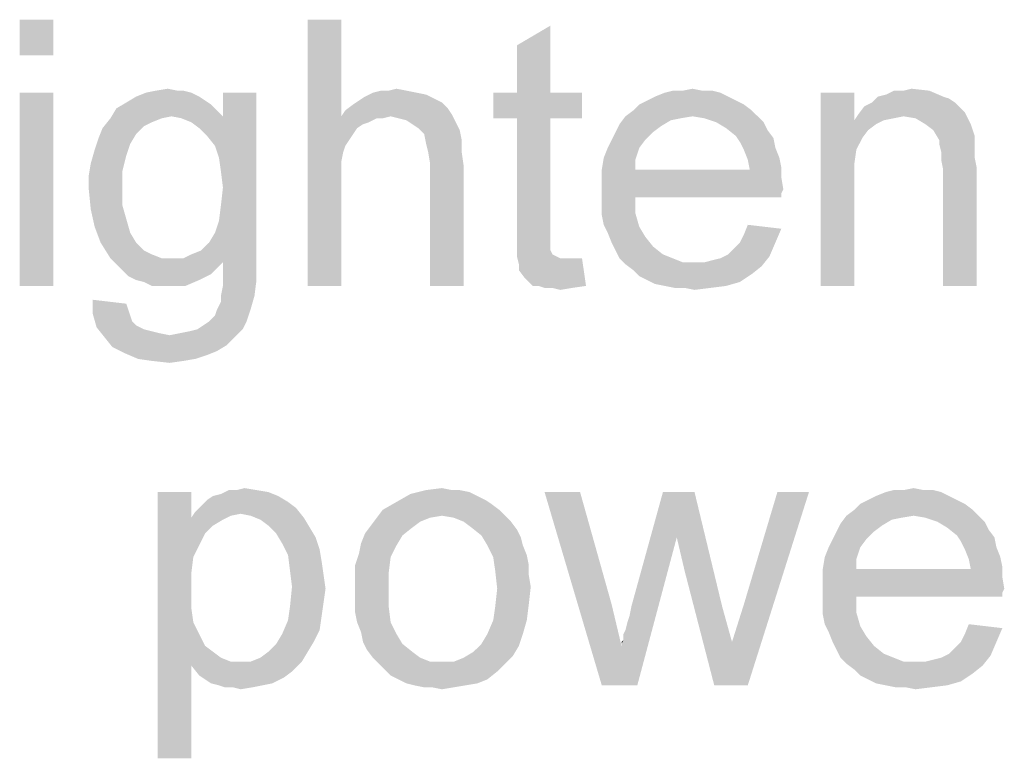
# Model space of a CAD drawing. Header units: millimetres. Extents: x 0 to 594, y 1 to 420.
# Tile 7 of 214: x 151 to 162, y 120 to 128. Entities that reach past the tile are written whole.
import ezdxf

# ---------------------------------------------------------------- set-up
doc = ezdxf.new("R2010")
doc.units = ezdxf.units.MM
doc.header["$LTSCALE"] = 32.67
doc.layers.add('61765N-2-A-2_DXF_TEXT', color=7, linetype='CONTINUOUS')

msp = doc.modelspace()

# ---------------------------------------------------------------- linework, layer by layer
at = {"layer": '61765N-2-A-2_DXF_TEXT', "color": 2, "linetype": 'Continuous'}
for points in [[(151.2765, 128.0187), (150.8987, 127.6187), (150.8987, 128.0187)], [(150.8987, 127.6187), (151.2765, 128.0187), (151.2765, 127.6187)], [(154.5209, 128.0187), (154.5209, 126.9298), (154.1431, 125.0187)], [(154.5209, 128.0187), (154.1431, 125.0187), (154.1431, 128.0187)], [(156.4987, 127.1965), (156.4987, 127.7298), (156.8765, 127.952)], [(156.4987, 127.1965), (156.8765, 127.952), (156.8765, 127.1965)], [(151.2765, 127.1965), (150.8987, 125.0187), (150.8987, 127.1965)], [(150.8987, 125.0187), (151.2765, 127.1965), (151.2765, 125.0187)], [(152.832, 127.1965), (152.2098, 127.152), (152.3209, 127.1965)], [(152.2098, 127.152), (152.832, 127.1965), (152.9209, 127.152)], [(152.6765, 127.2187), (152.7431, 127.2187), (152.3209, 127.1965)], [(152.6765, 127.2187), (152.3209, 127.1965), (152.432, 127.2187)], [(152.3209, 127.1965), (152.7431, 127.2187), (152.832, 127.1965)], [(152.432, 127.2187), (152.5654, 127.2409), (152.6765, 127.2187)], [(153.0098, 126.7076), (153.1876, 126.9298), (153.5654, 127.1965)], [(153.0987, 126.5965), (153.0098, 126.7076), (153.5654, 127.1965)], [(153.1431, 126.4631), (153.0987, 126.5965), (153.5654, 127.1965)], [(153.1654, 126.3076), (153.1431, 126.4631), (153.5654, 127.1965)], [(153.1431, 125.752), (153.1654, 125.9298), (153.5654, 127.1965)], [(153.1431, 125.752), (153.5654, 127.1965), (153.5654, 125.3076)], [(153.1876, 126.1298), (153.1654, 126.3076), (153.5654, 127.1965)], [(153.1654, 125.9298), (153.1876, 126.1298), (153.5654, 127.1965)], [(153.5654, 127.1965), (153.1876, 126.9298), (153.1876, 127.1965)], [(155.3654, 127.1965), (155.4765, 127.1742), (154.7876, 127.152)], [(155.3654, 127.1965), (154.7876, 127.152), (154.8765, 127.1965)], [(155.0543, 127.2187), (155.2543, 127.2187), (154.8765, 127.1965)], [(155.0543, 127.2187), (154.8765, 127.1965), (154.9654, 127.2187)], [(154.8765, 127.1965), (155.2543, 127.2187), (155.3654, 127.1965)], [(155.0543, 127.2187), (155.1431, 127.2409), (155.2543, 127.2187)], [(156.8765, 127.1965), (157.232, 127.1965), (156.232, 126.9076)], [(156.4987, 127.1965), (156.8765, 127.1965), (156.232, 126.9076)], [(156.4987, 127.1965), (156.232, 126.9076), (156.232, 127.1965)], [(156.4987, 126.9076), (156.232, 126.9076), (157.232, 127.1965)], [(156.8765, 126.9076), (156.4987, 126.9076), (157.232, 127.1965)], [(156.8765, 126.9076), (157.232, 127.1965), (157.232, 126.9076)], [(158.7876, 127.1965), (158.0543, 127.152), (158.1654, 127.1965)], [(158.0543, 127.152), (158.7876, 127.1965), (158.8765, 127.152)], [(158.5876, 127.2187), (158.6987, 127.2187), (158.1654, 127.1965)], [(158.3654, 127.2187), (158.5876, 127.2187), (158.1654, 127.1965)], [(158.3654, 127.2187), (158.1654, 127.1965), (158.2543, 127.2187)], [(158.1654, 127.1965), (158.6987, 127.2187), (158.7876, 127.1965)], [(158.3654, 127.2187), (158.4765, 127.2409), (158.5876, 127.2187)], [(160.2987, 127.1965), (160.2987, 126.8853), (159.9209, 125.0187)], [(160.2987, 127.1965), (159.9209, 125.0187), (159.9209, 127.1965)], [(160.5654, 127.152), (160.6543, 127.1742), (161.1431, 127.2187)], [(160.5654, 127.152), (161.1431, 127.2187), (161.2987, 127.152)], [(160.8543, 127.2187), (161.1431, 127.2187), (160.6543, 127.1742)], [(160.8543, 127.2187), (160.6543, 127.1742), (160.7431, 127.2187)], [(160.8543, 127.2187), (160.9431, 127.2409), (161.1431, 127.2187)], [(153.0543, 127.0631), (151.9876, 127.0187), (152.0987, 127.0853)], [(152.9209, 127.152), (152.9876, 127.1076), (152.0987, 127.0853)], [(152.9209, 127.152), (152.0987, 127.0853), (152.2098, 127.152)], [(152.0987, 127.0853), (152.9876, 127.1076), (153.0543, 127.0631)], [(155.6543, 127.0853), (154.6543, 127.0631), (154.7209, 127.1076)], [(154.6543, 127.0631), (155.6543, 127.0853), (155.7209, 127.0187)], [(155.5654, 127.1298), (154.7209, 127.1076), (154.7876, 127.152)], [(154.7209, 127.1076), (155.5654, 127.1298), (155.6543, 127.0853)], [(154.7876, 127.152), (155.4765, 127.1742), (155.5654, 127.1298)], [(158.9654, 127.1076), (157.8765, 127.0631), (157.9654, 127.1076)], [(157.8765, 127.0631), (158.9654, 127.1076), (159.0543, 127.0631)], [(158.8765, 127.152), (157.9654, 127.1076), (158.0543, 127.152)], [(157.9654, 127.1076), (158.8765, 127.152), (158.9654, 127.1076)], [(161.432, 127.0853), (160.4098, 127.0409), (160.4987, 127.0853)], [(160.4098, 127.0409), (161.432, 127.0853), (161.4987, 127.0187)], [(161.2987, 127.152), (161.3654, 127.1298), (160.4987, 127.0853)], [(161.2987, 127.152), (160.4987, 127.0853), (160.5654, 127.152)], [(160.4987, 127.0853), (161.3654, 127.1298), (161.432, 127.0853)], [(153.1209, 126.9965), (151.9209, 126.9076), (151.9876, 127.0187)], [(153.1209, 126.9965), (152.6098, 126.9298), (151.9209, 126.9076)], [(151.9876, 127.0187), (153.0543, 127.0631), (153.1209, 126.9965)], [(152.6098, 126.9298), (153.1209, 126.9965), (153.1876, 126.9298)], [(155.7654, 126.952), (154.5209, 126.9298), (154.5654, 126.9965)], [(155.7209, 127.0187), (154.5654, 126.9965), (154.6543, 127.0631)], [(154.5654, 126.9965), (155.7209, 127.0187), (155.7654, 126.952)], [(159.1431, 126.9965), (157.7209, 126.9298), (157.8098, 126.9965)], [(158.4765, 126.9298), (157.7209, 126.9298), (159.1431, 126.9965)], [(159.0543, 127.0631), (157.8098, 126.9965), (157.8765, 127.0631)], [(157.8098, 126.9965), (159.0543, 127.0631), (159.1431, 126.9965)], [(158.4765, 126.9298), (159.1431, 126.9965), (159.2098, 126.9298)], [(161.4987, 127.0187), (160.3431, 126.952), (160.4098, 127.0409)], [(161.4987, 127.0187), (161.5431, 126.9742), (160.3431, 126.952)], [(160.8543, 126.9298), (160.3431, 126.952), (161.5431, 126.9742)], [(160.9876, 126.9076), (160.8543, 126.9298), (161.5431, 126.9742)], [(161.0987, 126.8409), (160.9876, 126.9076), (161.5431, 126.9742)], [(161.0987, 126.8409), (161.5431, 126.9742), (161.6098, 126.8409)], [(152.4987, 126.9076), (152.3876, 126.8631), (151.832, 126.7965)], [(152.4987, 126.9076), (151.832, 126.7965), (151.9209, 126.9076)], [(152.3876, 126.8631), (152.2987, 126.8187), (151.832, 126.7965)], [(151.9209, 126.9076), (152.6098, 126.9298), (152.4987, 126.9076)], [(153.1876, 126.9298), (152.7209, 126.9076), (152.6098, 126.9298)], [(152.832, 126.8631), (152.7209, 126.9076), (153.1876, 126.9298)], [(152.9209, 126.7965), (152.832, 126.8631), (153.1876, 126.9298)], [(153.0098, 126.7076), (152.9209, 126.7965), (153.1876, 126.9298)], [(154.5209, 126.9298), (154.5431, 126.5298), (154.1431, 125.0187)], [(155.0765, 126.9298), (154.5209, 126.9298), (155.7654, 126.952)], [(154.5209, 126.9298), (155.0765, 126.9298), (154.9209, 126.9076)], [(154.5209, 126.9298), (154.9209, 126.9076), (154.7654, 126.8409)], [(154.5209, 126.9298), (154.7654, 126.8409), (154.6987, 126.7965)], [(154.5209, 126.9298), (154.6987, 126.7965), (154.5654, 126.5965)], [(154.5209, 126.9298), (154.5654, 126.5965), (154.5431, 126.5298)], [(154.9209, 126.9076), (154.832, 126.8631), (154.7654, 126.8409)], [(154.9209, 126.9076), (155.0765, 126.9298), (154.9876, 126.9076)], [(155.1654, 126.9076), (155.0765, 126.9298), (155.7654, 126.952)], [(155.2543, 126.8853), (155.1654, 126.9076), (155.7654, 126.952)], [(155.2543, 126.8853), (155.7654, 126.952), (155.8098, 126.8631)], [(155.8098, 126.8631), (155.3209, 126.8409), (155.2543, 126.8853)], [(155.3876, 126.7965), (155.3209, 126.8409), (155.8098, 126.8631)], [(155.3876, 126.7965), (155.8098, 126.8631), (155.8543, 126.7742)], [(156.8765, 126.9076), (156.4987, 125.6409), (156.4987, 126.9076)], [(156.4987, 125.6409), (156.8765, 126.9076), (156.8765, 125.6187)], [(158.4765, 126.9298), (158.3431, 126.9076), (157.6543, 126.8409)], [(158.4765, 126.9298), (157.6543, 126.8409), (157.7209, 126.9298)], [(158.3431, 126.9076), (158.232, 126.8853), (157.6543, 126.8409)], [(157.6543, 126.8409), (158.232, 126.8853), (158.1209, 126.8187)], [(159.2098, 126.9298), (158.6098, 126.9076), (158.4765, 126.9298)], [(158.7431, 126.8631), (158.6098, 126.9076), (159.2098, 126.9298)], [(158.7431, 126.8631), (159.2098, 126.9298), (159.2765, 126.8631)], [(159.2765, 126.8631), (158.8543, 126.7965), (158.7431, 126.8631)], [(158.8543, 126.7965), (159.2765, 126.8631), (159.3209, 126.7742)], [(160.2987, 126.8853), (160.3209, 126.552), (159.9209, 125.0187)], [(160.8543, 126.9298), (160.2987, 126.8853), (160.3431, 126.952)], [(160.8543, 126.9298), (160.7431, 126.9076), (160.2987, 126.8853)], [(160.2987, 126.8853), (160.7431, 126.9076), (160.632, 126.8853)], [(160.2987, 126.8853), (160.632, 126.8853), (160.5431, 126.8409)], [(160.2987, 126.8853), (160.5431, 126.8409), (160.4543, 126.7742)], [(160.2987, 126.8853), (160.4543, 126.7742), (160.3876, 126.6853)], [(160.2987, 126.8853), (160.3876, 126.6853), (160.3209, 126.552)], [(152.2098, 126.7298), (151.7876, 126.6853), (151.832, 126.7965)], [(151.832, 126.7965), (152.2987, 126.8187), (152.2098, 126.7298)], [(154.6987, 126.7965), (154.6098, 126.6631), (154.5654, 126.5965)], [(154.6987, 126.7965), (154.6543, 126.7298), (154.6098, 126.6631)], [(155.8543, 126.7742), (155.4543, 126.7298), (155.3876, 126.7965)], [(155.4543, 126.7298), (155.8543, 126.7742), (155.8765, 126.6631)], [(158.032, 126.752), (157.5654, 126.6631), (157.6098, 126.752)], [(157.5654, 126.6631), (158.032, 126.752), (157.9431, 126.6631)], [(158.1209, 126.8187), (157.6098, 126.752), (157.6543, 126.8409)], [(157.6098, 126.752), (158.1209, 126.8187), (158.032, 126.752)], [(159.3209, 126.7742), (158.9654, 126.7076), (158.8543, 126.7965)], [(158.9654, 126.7076), (159.3209, 126.7742), (159.3876, 126.6853)], [(161.6098, 126.8409), (161.1876, 126.7742), (161.0987, 126.8409)], [(161.1876, 126.7742), (161.6098, 126.8409), (161.6543, 126.7076)], [(161.6543, 126.7076), (161.2543, 126.6631), (161.1876, 126.7742)], [(152.1431, 126.6187), (151.7431, 126.552), (151.7876, 126.6853)], [(151.7876, 126.6853), (152.2098, 126.7298), (152.1431, 126.6187)], [(155.8765, 126.6631), (155.4765, 126.6187), (155.4543, 126.7298)], [(155.4987, 126.5298), (155.4765, 126.6187), (155.8765, 126.6631)], [(155.4987, 126.5298), (155.8765, 126.6631), (155.8765, 126.5298)], [(157.9431, 126.6631), (157.5209, 126.5742), (157.5654, 126.6631)], [(157.5209, 126.5742), (157.9431, 126.6631), (157.8765, 126.5742)], [(159.3876, 126.6853), (159.0098, 126.6409), (158.9654, 126.7076)], [(159.0098, 126.6409), (159.3876, 126.6853), (159.4098, 126.5742)], [(159.4098, 126.5742), (159.0543, 126.552), (159.0098, 126.6409)], [(161.2543, 126.6631), (161.6543, 126.7076), (161.6543, 126.6409)], [(161.6543, 126.6409), (161.2543, 126.6187), (161.2543, 126.6631)], [(161.2543, 126.6187), (161.6543, 126.6409), (161.6543, 126.552)], [(152.0987, 126.4853), (151.6987, 126.3965), (151.7431, 126.552)], [(151.7431, 126.552), (152.1431, 126.6187), (152.0987, 126.4853)], [(154.5431, 126.5298), (154.5209, 126.4187), (154.1431, 125.0187)], [(155.8765, 126.5298), (155.5209, 126.3965), (155.4987, 126.5298)], [(155.5209, 126.3965), (155.8765, 126.5298), (155.8987, 126.3742)], [(157.8765, 126.5742), (157.4765, 126.4631), (157.5209, 126.5742)], [(157.4765, 126.4631), (157.8765, 126.5742), (157.832, 126.4409)], [(159.0543, 126.552), (159.4098, 126.5742), (159.4543, 126.4631)], [(159.4543, 126.4631), (159.0987, 126.4409), (159.0543, 126.552)], [(160.3209, 126.552), (160.2987, 126.3965), (159.9209, 125.0187)], [(161.6543, 126.552), (161.2765, 126.5298), (161.2543, 126.6187)], [(161.2765, 126.5298), (161.6543, 126.552), (161.6543, 126.4631)], [(161.6543, 126.4631), (161.2765, 126.4409), (161.2765, 126.5298)], [(151.6987, 126.3965), (152.0987, 126.4853), (152.0543, 126.3076)], [(154.5209, 126.4187), (154.5209, 126.3298), (154.1431, 125.0187)], [(157.832, 126.4409), (157.4543, 126.3298), (157.4765, 126.4631)], [(157.4543, 126.3298), (157.832, 126.4409), (157.832, 126.3298)], [(159.0987, 126.4409), (159.4543, 126.4631), (159.4765, 126.352)], [(159.4765, 126.352), (159.1209, 126.3298), (159.0987, 126.4409)], [(161.2765, 126.4409), (161.6543, 126.4631), (161.6765, 126.352)], [(161.6765, 126.352), (161.2987, 126.3298), (161.2765, 126.4409)], [(152.0543, 126.3076), (151.6765, 126.2631), (151.6987, 126.3965)], [(151.6765, 126.2631), (152.0543, 126.3076), (152.0543, 126.1298)], [(154.5209, 126.3298), (154.5209, 126.1965), (154.1431, 125.0187)], [(155.8987, 126.3742), (155.5209, 125.0187), (155.5209, 126.3965)], [(155.5209, 125.0187), (155.8987, 126.3742), (155.8987, 125.0187)], [(159.1209, 126.3298), (159.4765, 126.2409), (157.4543, 126.2187)], [(157.832, 126.3298), (159.1209, 126.3298), (157.4543, 126.2187)], [(157.832, 126.3298), (157.4543, 126.2187), (157.4543, 126.3298)], [(159.1209, 126.3298), (159.4765, 126.352), (159.4765, 126.2409)], [(160.2987, 126.3965), (160.2987, 126.1965), (159.9209, 125.0187)], [(161.2987, 125.0187), (161.2987, 126.3298), (161.6765, 126.352)], [(161.2987, 125.0187), (161.6765, 126.352), (161.6765, 125.0187)], [(152.0543, 126.1298), (151.6765, 126.1076), (151.6765, 126.2631)], [(154.1431, 125.0187), (154.5209, 126.1965), (154.5209, 125.0187)], [(157.4543, 126.2187), (159.4765, 126.2409), (159.4987, 126.1076)], [(159.4987, 126.1076), (157.4543, 126.0853), (157.4543, 126.2187)], [(159.9209, 125.0187), (160.2987, 126.1965), (160.2987, 125.0187)], [(151.6765, 126.1076), (152.0543, 126.1298), (152.0543, 125.9298)], [(152.0543, 125.9298), (151.6987, 125.8853), (151.6765, 126.1076)], [(157.4543, 126.0853), (159.4987, 126.1076), (159.4765, 126.0631)], [(157.4543, 126.0853), (159.4765, 126.0631), (157.832, 126.0187)], [(157.832, 126.0187), (157.4543, 125.952), (157.4543, 126.0853)], [(157.4543, 125.952), (157.832, 126.0187), (157.832, 125.8409)], [(157.832, 126.0187), (159.4765, 126.0631), (159.4765, 126.0187)], [(151.6987, 125.8853), (152.0543, 125.9298), (152.0987, 125.7742)], [(152.0987, 125.7742), (151.7431, 125.6853), (151.6987, 125.8853)], [(157.832, 125.8409), (157.4543, 125.8187), (157.4543, 125.952)], [(151.7431, 125.6853), (152.0987, 125.7742), (152.1431, 125.6187)], [(153.5654, 125.3076), (153.0987, 125.6187), (153.1431, 125.752)], [(157.4765, 125.7076), (157.4543, 125.8187), (157.832, 125.8409)], [(157.4765, 125.7076), (157.832, 125.8409), (157.8765, 125.6853)], [(152.1431, 125.6187), (151.8098, 125.5076), (151.7431, 125.6853)], [(156.8765, 125.6187), (156.4987, 125.4853), (156.4987, 125.6409)], [(157.8765, 125.6853), (157.5209, 125.6187), (157.4765, 125.7076)], [(157.5209, 125.6187), (157.8765, 125.6853), (157.9431, 125.5742)], [(159.0098, 125.5076), (159.0543, 125.5965), (159.4765, 125.6631)], [(159.0098, 125.5076), (159.4765, 125.6631), (159.4098, 125.5076)], [(159.4765, 125.6631), (159.0543, 125.5965), (159.0987, 125.7076)], [(151.8098, 125.5076), (152.1431, 125.6187), (152.2098, 125.5076)], [(153.5654, 125.3076), (153.032, 125.5076), (153.0987, 125.6187)], [(156.8765, 125.6187), (156.8765, 125.552), (156.4987, 125.4853)], [(156.4987, 125.4853), (156.8765, 125.552), (156.8765, 125.4853)], [(157.9431, 125.5742), (157.5654, 125.5076), (157.5209, 125.6187)], [(157.5654, 125.5076), (157.9431, 125.5742), (158.032, 125.4631)], [(152.2098, 125.5076), (151.9209, 125.3298), (151.8098, 125.5076)], [(152.2098, 125.5076), (152.2987, 125.4187), (151.9209, 125.3298)], [(152.2987, 125.4187), (152.3876, 125.3742), (151.9209, 125.3298)], [(152.7431, 125.3298), (152.832, 125.3742), (152.9431, 125.4187)], [(153.5654, 125.3076), (152.7431, 125.3298), (152.9431, 125.4187)], [(153.5654, 125.3076), (152.9431, 125.4187), (153.032, 125.5076)], [(156.8765, 125.4853), (156.8765, 125.4409), (156.4987, 125.352)], [(156.8765, 125.4853), (156.4987, 125.352), (156.4987, 125.4853)], [(156.8765, 125.4409), (156.8765, 125.4187), (156.4987, 125.352)], [(156.8765, 125.4187), (156.8987, 125.3742), (156.4987, 125.352)], [(158.032, 125.4631), (157.6098, 125.4187), (157.5654, 125.5076)], [(157.6098, 125.4187), (158.032, 125.4631), (158.1431, 125.3742)], [(158.1431, 125.3742), (157.6543, 125.3298), (157.6098, 125.4187)], [(158.8765, 125.3742), (158.9431, 125.4409), (159.4098, 125.5076)], [(158.8765, 125.3742), (159.4098, 125.5076), (159.3431, 125.352)], [(159.4098, 125.5076), (158.9431, 125.4409), (159.0098, 125.5076)], [(151.9209, 125.3298), (152.3876, 125.3742), (152.4987, 125.3298)], [(152.4987, 125.3298), (151.9876, 125.2631), (151.9209, 125.3298)], [(152.7431, 125.3298), (153.5654, 125.3076), (151.9876, 125.2631)], [(152.6098, 125.3298), (152.7431, 125.3298), (151.9876, 125.2631)], [(152.4987, 125.3298), (152.6098, 125.3298), (151.9876, 125.2631)], [(153.5654, 125.3076), (153.1876, 125.2853), (151.9876, 125.2631)], [(153.1876, 125.1076), (153.1876, 125.2853), (153.5654, 125.3076)], [(153.1876, 125.1076), (153.5654, 125.3076), (153.5654, 125.0853)], [(156.4987, 125.352), (156.8987, 125.3742), (156.9431, 125.352)], [(156.9431, 125.352), (156.5209, 125.2631), (156.4987, 125.352)], [(156.9431, 125.352), (156.9876, 125.3298), (156.5209, 125.2631)], [(157.1431, 125.3298), (157.232, 125.3298), (156.5209, 125.2631)], [(157.0765, 125.3298), (157.1431, 125.3298), (156.5209, 125.2631)], [(156.9876, 125.3298), (157.0765, 125.3298), (156.5209, 125.2631)], [(156.5209, 125.1965), (156.5209, 125.2631), (157.232, 125.3298)], [(156.5876, 125.1076), (156.5209, 125.1965), (157.232, 125.3298)], [(156.6765, 125.0187), (156.5876, 125.1076), (157.232, 125.3298)], [(156.7431, 125.0187), (156.6765, 125.0187), (157.232, 125.3298)], [(156.7431, 125.0187), (157.232, 125.3298), (157.2765, 125.0187)], [(157.6543, 125.3298), (158.1431, 125.3742), (158.2543, 125.3298)], [(158.2543, 125.3298), (157.7209, 125.2631), (157.6543, 125.3298)], [(158.2543, 125.3298), (158.3654, 125.2853), (157.7209, 125.2631)], [(158.6098, 125.2853), (158.6987, 125.3076), (159.3431, 125.352)], [(158.6098, 125.2853), (159.3431, 125.352), (159.2543, 125.2409)], [(158.6987, 125.3076), (158.7876, 125.3298), (159.3431, 125.352)], [(159.3431, 125.352), (158.7876, 125.3298), (158.8765, 125.3742)], [(152.0543, 125.1965), (151.9876, 125.2631), (153.1876, 125.2853)], [(152.0543, 125.1965), (153.1876, 125.2853), (153.0543, 125.152)], [(153.0543, 125.152), (152.1209, 125.1298), (152.0543, 125.1965)], [(158.4987, 125.2853), (158.6098, 125.2853), (157.7209, 125.2631)], [(158.3654, 125.2853), (158.4987, 125.2853), (157.7209, 125.2631)], [(159.2543, 125.2409), (157.7209, 125.2631), (158.6098, 125.2853)], [(159.2543, 125.2409), (157.8098, 125.1965), (157.7209, 125.2631)], [(157.8098, 125.1965), (159.2543, 125.2409), (159.1431, 125.152)], [(159.1431, 125.152), (157.8765, 125.1298), (157.8098, 125.1965)], [(152.2098, 125.0853), (152.1209, 125.1298), (153.0543, 125.152)], [(152.2098, 125.0853), (153.0543, 125.152), (152.9209, 125.0853)], [(152.9209, 125.0853), (152.2987, 125.0631), (152.2098, 125.0853)], [(152.3876, 125.0187), (152.2987, 125.0631), (152.9209, 125.0853)], [(152.4987, 125.0187), (152.3876, 125.0187), (152.9209, 125.0853)], [(152.5876, 125.0187), (152.4987, 125.0187), (152.9209, 125.0853)], [(152.5876, 125.0187), (152.9209, 125.0853), (152.7654, 125.0187)], [(153.1654, 124.9076), (153.1876, 125.0187), (153.5654, 125.0853)], [(153.1654, 124.9076), (153.5654, 125.0853), (153.5431, 124.9076)], [(153.5654, 125.0853), (153.1876, 125.0187), (153.1876, 125.1076)], [(157.9654, 125.0853), (157.8765, 125.1298), (159.1431, 125.152)], [(157.9654, 125.0853), (159.1431, 125.152), (159.0098, 125.0631)], [(159.0098, 125.0631), (158.0543, 125.0409), (157.9654, 125.0853)], [(157.2765, 125.0187), (156.8098, 124.9965), (156.7431, 125.0187)], [(156.8987, 124.9965), (156.8098, 124.9965), (157.2765, 125.0187)], [(156.8987, 124.9965), (157.2765, 125.0187), (157.1209, 124.9965)], [(157.1209, 124.9965), (156.9876, 124.9742), (156.8987, 124.9965)], [(158.1654, 125.0187), (158.0543, 125.0409), (159.0098, 125.0631)], [(158.1654, 125.0187), (159.0098, 125.0631), (158.8543, 125.0187)], [(158.8543, 125.0187), (158.2765, 124.9965), (158.1654, 125.0187)], [(158.3876, 124.9965), (158.2765, 124.9965), (158.8543, 125.0187)], [(158.3876, 124.9965), (158.8543, 125.0187), (158.6765, 124.9965)], [(158.6765, 124.9965), (158.4987, 124.9742), (158.3876, 124.9965)], [(152.0987, 124.8187), (151.7209, 124.7076), (151.7209, 124.8631)], [(153.1209, 124.752), (153.1654, 124.8409), (153.5431, 124.9076)], [(153.1209, 124.752), (153.5431, 124.9076), (153.4987, 124.752)], [(153.5431, 124.9076), (153.1654, 124.8409), (153.1654, 124.9076)], [(152.0987, 124.8187), (152.1209, 124.752), (151.7209, 124.7076)], [(151.7209, 124.7076), (152.1209, 124.752), (152.1431, 124.6853)], [(153.032, 124.6187), (153.0987, 124.6853), (153.4987, 124.752)], [(153.032, 124.6187), (153.4987, 124.752), (153.4543, 124.6187)], [(153.4987, 124.752), (153.0987, 124.6853), (153.1209, 124.752)], [(152.1431, 124.6853), (151.7654, 124.552), (151.7209, 124.7076)], [(152.1431, 124.6853), (152.1654, 124.6187), (151.7654, 124.552)], [(152.1654, 124.6187), (152.2098, 124.5742), (151.7654, 124.552)], [(151.7654, 124.552), (152.2098, 124.5742), (152.2987, 124.5298)], [(152.2987, 124.5298), (151.8543, 124.4409), (151.7654, 124.552)], [(152.2987, 124.5298), (152.3876, 124.5076), (151.8543, 124.4409)], [(152.5876, 124.4631), (152.6987, 124.4853), (153.4098, 124.5298)], [(152.5876, 124.4631), (153.4098, 124.5298), (153.3209, 124.4409)], [(152.6987, 124.4853), (152.8098, 124.5076), (153.4098, 124.5298)], [(153.4098, 124.5298), (152.8098, 124.5076), (152.8987, 124.5298)], [(152.8987, 124.5298), (152.9654, 124.5742), (153.4543, 124.6187)], [(152.8987, 124.5298), (153.4543, 124.6187), (153.4098, 124.5298)], [(153.4543, 124.6187), (152.9654, 124.5742), (153.032, 124.6187)], [(152.3876, 124.5076), (152.4765, 124.4853), (151.8543, 124.4409)], [(152.4765, 124.4853), (152.5876, 124.4631), (151.8543, 124.4409)], [(153.3209, 124.4409), (151.8543, 124.4409), (152.5876, 124.4631)], [(153.3209, 124.4409), (151.9431, 124.3298), (151.8543, 124.4409)], [(153.3209, 124.4409), (153.232, 124.352), (151.9431, 124.3298)], [(151.9431, 124.3298), (153.232, 124.352), (153.1209, 124.2853)], [(153.1209, 124.2853), (152.0765, 124.2631), (151.9431, 124.3298)], [(152.0765, 124.2631), (153.1209, 124.2853), (153.0098, 124.2409)], [(153.0098, 124.2409), (152.232, 124.1965), (152.0765, 124.2631)], [(152.232, 124.1965), (153.0098, 124.2409), (152.8765, 124.1965)], [(152.8765, 124.1965), (152.3876, 124.1742), (152.232, 124.1965)], [(152.3876, 124.1742), (152.8765, 124.1965), (152.7431, 124.1742)], [(152.7431, 124.1742), (152.5876, 124.152), (152.3876, 124.1742)], [(152.832, 122.6965), (152.832, 122.4076), (152.4543, 119.6965)], [(152.832, 122.6965), (152.4543, 119.6965), (152.4543, 122.6965)], [(153.8098, 122.652), (153.0098, 122.6076), (153.0765, 122.652)], [(153.0098, 122.6076), (153.8098, 122.652), (153.9209, 122.5853)], [(153.0765, 122.652), (153.1654, 122.6742), (153.6987, 122.6965)], [(153.0765, 122.652), (153.6987, 122.6965), (153.8098, 122.652)], [(153.5654, 122.7187), (153.6987, 122.6965), (153.1654, 122.6742)], [(153.3431, 122.7187), (153.5654, 122.7187), (153.1654, 122.6742)], [(153.3431, 122.7187), (153.1654, 122.6742), (153.2543, 122.7187)], [(153.3431, 122.7187), (153.432, 122.7409), (153.5654, 122.7187)], [(156.0543, 122.652), (155.1431, 122.5853), (155.2987, 122.6742)], [(156.0543, 122.652), (156.1431, 122.6076), (155.1431, 122.5853)], [(155.8543, 122.7187), (155.9654, 122.6965), (155.2987, 122.6742)], [(155.7654, 122.7187), (155.8543, 122.7187), (155.2987, 122.6742)], [(155.7654, 122.7187), (155.2987, 122.6742), (155.4765, 122.7187)], [(155.2987, 122.6742), (155.9654, 122.6965), (156.0543, 122.652)], [(155.4765, 122.7187), (155.6543, 122.7409), (155.7654, 122.7187)], [(157.2098, 122.6965), (157.4543, 120.5187), (156.8098, 122.6965)], [(157.2098, 122.6965), (157.5654, 121.4298), (157.4543, 120.5187)], [(158.4987, 122.6965), (158.2987, 122.1853), (157.7876, 121.4076)], [(158.4987, 122.6965), (157.7876, 121.4076), (158.1431, 122.6965)], [(158.3876, 121.8076), (158.2987, 122.1853), (158.4987, 122.6965)], [(158.3876, 121.8076), (158.4987, 122.6965), (158.8098, 121.4076)], [(158.7209, 120.5187), (158.9209, 121.0076), (159.7876, 122.6965)], [(158.7209, 120.5187), (159.7876, 122.6965), (159.0987, 120.5187)], [(158.9209, 121.0076), (159.0543, 121.4298), (159.7876, 122.6965)], [(159.7876, 122.6965), (159.0543, 121.4298), (159.432, 122.6965)], [(161.3654, 122.652), (160.4543, 122.6076), (160.5431, 122.652)], [(160.4543, 122.6076), (161.3654, 122.652), (161.4543, 122.6076)], [(161.2765, 122.6965), (160.5431, 122.652), (160.6543, 122.6965)], [(160.5431, 122.652), (161.2765, 122.6965), (161.3654, 122.652)], [(161.0765, 122.7187), (161.1876, 122.7187), (160.6543, 122.6965)], [(160.8543, 122.7187), (161.0765, 122.7187), (160.6543, 122.6965)], [(160.8543, 122.7187), (160.6543, 122.6965), (160.7431, 122.7187)], [(160.6543, 122.6965), (161.1876, 122.7187), (161.2765, 122.6965)], [(160.8543, 122.7187), (160.9654, 122.7409), (161.0765, 122.7187)], [(154.0098, 122.5187), (152.8765, 122.4742), (152.9431, 122.5409)], [(153.9209, 122.5853), (152.9431, 122.5409), (153.0098, 122.6076)], [(152.9431, 122.5409), (153.9209, 122.5853), (154.0098, 122.5187)], [(156.2098, 122.5631), (154.9876, 122.4965), (155.1431, 122.5853)], [(154.9876, 122.4965), (156.2098, 122.5631), (156.2987, 122.4965)], [(155.1431, 122.5853), (156.1431, 122.6076), (156.2098, 122.5631)], [(161.5431, 122.5631), (160.2987, 122.4965), (160.3654, 122.5631)], [(160.2987, 122.4965), (161.5431, 122.5631), (161.632, 122.4965)], [(161.4543, 122.6076), (160.3654, 122.5631), (160.4543, 122.6076)], [(160.3654, 122.5631), (161.4543, 122.6076), (161.5431, 122.5631)], [(153.3876, 122.452), (152.832, 122.4076), (152.8765, 122.4742)], [(153.3876, 122.452), (153.2765, 122.4298), (152.832, 122.4076)], [(152.832, 122.4076), (153.2765, 122.4298), (153.1876, 122.3853)], [(153.3876, 122.452), (152.8765, 122.4742), (154.0098, 122.5187)], [(153.4987, 122.4298), (153.3876, 122.452), (154.0098, 122.5187)], [(153.4987, 122.4298), (154.0098, 122.5187), (154.0987, 122.4076)], [(154.0987, 122.4076), (153.6098, 122.3853), (153.4987, 122.4298)], [(156.2987, 122.4965), (155.6543, 122.4298), (154.9209, 122.4076)], [(156.2987, 122.4965), (154.9209, 122.4076), (154.9876, 122.4965)], [(154.9209, 122.4076), (155.6543, 122.4298), (155.5209, 122.4076)], [(155.6543, 122.4298), (156.2987, 122.4965), (156.3654, 122.4298)], [(156.3654, 122.4298), (155.7876, 122.4076), (155.6543, 122.4298)], [(155.8987, 122.3631), (155.7876, 122.4076), (156.3654, 122.4298)], [(155.8987, 122.3631), (156.3654, 122.4298), (156.432, 122.3631)], [(160.9654, 122.4298), (160.832, 122.4076), (160.1431, 122.3409)], [(160.9654, 122.4298), (160.1431, 122.3409), (160.2098, 122.4298)], [(161.632, 122.4965), (160.2098, 122.4298), (160.2987, 122.4965)], [(160.9654, 122.4298), (160.2098, 122.4298), (161.632, 122.4965)], [(160.9654, 122.4298), (161.632, 122.4965), (161.6987, 122.4298)], [(161.6987, 122.4298), (161.0987, 122.4076), (160.9654, 122.4298)], [(161.232, 122.3631), (161.0987, 122.4076), (161.6987, 122.4298)], [(161.232, 122.3631), (161.6987, 122.4298), (161.7654, 122.3631)], [(152.832, 122.4076), (152.8543, 121.9631), (152.4543, 119.6965)], [(152.832, 122.4076), (153.1876, 122.3853), (153.0765, 122.3187)], [(152.832, 122.4076), (153.0765, 122.3187), (152.9876, 122.2298)], [(152.832, 122.4076), (152.9876, 122.2298), (152.8543, 121.9631)], [(153.6987, 122.3187), (153.6098, 122.3853), (154.0987, 122.4076)], [(153.6987, 122.3187), (154.0987, 122.4076), (154.1654, 122.2965)], [(154.1654, 122.2965), (153.7876, 122.2298), (153.6987, 122.3187)], [(155.3209, 122.2965), (154.7876, 122.2298), (154.8543, 122.3187)], [(155.5209, 122.4076), (155.4098, 122.3631), (154.8543, 122.3187)], [(155.5209, 122.4076), (154.8543, 122.3187), (154.9209, 122.4076)], [(154.8543, 122.3187), (155.4098, 122.3631), (155.3209, 122.2965)], [(156.432, 122.3631), (155.9876, 122.2965), (155.8987, 122.3631)], [(155.9876, 122.2965), (156.432, 122.3631), (156.4987, 122.2742)], [(160.6098, 122.3187), (160.0987, 122.252), (160.1431, 122.3409)], [(160.0987, 122.252), (160.6098, 122.3187), (160.5209, 122.252)], [(160.832, 122.4076), (160.7209, 122.3853), (160.1431, 122.3409)], [(160.1431, 122.3409), (160.7209, 122.3853), (160.6098, 122.3187)], [(161.7654, 122.3631), (161.3431, 122.2965), (161.232, 122.3631)], [(161.3431, 122.2965), (161.7654, 122.3631), (161.8098, 122.2742)], [(152.9876, 122.2298), (152.9209, 122.0965), (152.8543, 121.9631)], [(153.7876, 122.2298), (154.1654, 122.2965), (154.232, 122.1853)], [(154.232, 122.1853), (153.8543, 122.1187), (153.7876, 122.2298)], [(155.2098, 122.2076), (154.7431, 122.1187), (154.7876, 122.2298)], [(154.7431, 122.1187), (155.2098, 122.2076), (155.1431, 122.0965)], [(154.7876, 122.2298), (155.3209, 122.2965), (155.2098, 122.2076)], [(156.4987, 122.2742), (156.0987, 122.2076), (155.9876, 122.2965)], [(156.0987, 122.2076), (156.4987, 122.2742), (156.5431, 122.1853)], [(156.5431, 122.1853), (156.1654, 122.0965), (156.0987, 122.2076)], [(160.5209, 122.252), (160.0543, 122.1631), (160.0987, 122.252)], [(160.0543, 122.1631), (160.5209, 122.252), (160.432, 122.1631)], [(161.8098, 122.2742), (161.4543, 122.2076), (161.3431, 122.2965)], [(161.4543, 122.2076), (161.8098, 122.2742), (161.8765, 122.1853)], [(161.8765, 122.1853), (161.4987, 122.1409), (161.4543, 122.2076)], [(153.8543, 122.1187), (154.232, 122.1853), (154.2765, 122.052)], [(154.2765, 122.052), (153.9209, 121.9853), (153.8543, 122.1187)], [(155.1431, 122.0965), (154.7209, 122.0076), (154.7431, 122.1187)], [(154.7209, 122.0076), (155.1431, 122.0965), (155.0765, 121.9631)], [(156.1654, 122.0965), (156.5431, 122.1853), (156.5654, 122.0965)], [(156.5654, 122.0965), (156.232, 121.9631), (156.1654, 122.0965)], [(156.5654, 122.0965), (156.6098, 121.9853), (156.232, 121.9631)], [(157.4543, 120.5187), (157.6765, 120.9631), (158.2987, 122.1853)], [(157.4543, 120.5187), (158.2987, 122.1853), (157.8543, 120.5187)], [(157.6765, 120.9853), (157.6987, 121.0298), (158.2987, 122.1853)], [(157.6765, 120.9631), (157.6765, 120.9853), (158.2987, 122.1853)], [(157.6987, 121.0965), (157.7209, 121.1409), (158.2987, 122.1853)], [(157.6987, 121.0298), (157.6987, 121.0965), (158.2987, 122.1853)], [(157.7209, 121.1409), (157.7431, 121.2298), (158.2987, 122.1853)], [(157.7431, 121.2298), (157.7654, 121.2965), (158.2987, 122.1853)], [(157.7654, 121.2965), (157.7876, 121.4076), (158.2987, 122.1853)], [(160.432, 122.1631), (160.0098, 122.0742), (160.0543, 122.1631)], [(160.0098, 122.0742), (160.432, 122.1631), (160.3654, 122.0742)], [(161.4987, 122.1409), (161.8765, 122.1853), (161.8987, 122.0742)], [(161.8987, 122.0742), (161.5431, 122.052), (161.4987, 122.1409)], [(153.9209, 121.9853), (154.2765, 122.052), (154.2987, 121.9187)], [(154.2987, 121.9187), (153.9431, 121.8076), (153.9209, 121.9853)], [(155.0765, 121.9631), (154.6765, 121.8742), (154.7209, 122.0076)], [(156.232, 121.9631), (156.6098, 121.9853), (156.632, 121.8742)], [(160.3654, 122.0742), (159.9654, 121.9631), (160.0098, 122.0742)], [(159.9654, 121.9631), (160.3654, 122.0742), (160.3209, 121.9409)], [(161.5431, 122.052), (161.8987, 122.0742), (161.9431, 121.9631)], [(161.9431, 121.9631), (161.5876, 121.9409), (161.5431, 122.052)], [(152.8543, 121.9631), (152.832, 121.7853), (152.4543, 119.6965)], [(153.9431, 121.8076), (154.2987, 121.9187), (154.3209, 121.7631)], [(154.6765, 121.8742), (155.0765, 121.9631), (155.0543, 121.7853)], [(155.0543, 121.7853), (154.6765, 121.7409), (154.6765, 121.8742)], [(156.632, 121.8742), (156.2543, 121.8076), (156.232, 121.9631)], [(156.2543, 121.8076), (156.632, 121.8742), (156.632, 121.7631)], [(160.3209, 121.9409), (159.9431, 121.8298), (159.9654, 121.9631)], [(159.9431, 121.8298), (160.3209, 121.9409), (160.3209, 121.8298)], [(161.5876, 121.9409), (161.9431, 121.9631), (161.9654, 121.852)], [(161.9654, 121.852), (161.6098, 121.8298), (161.5876, 121.9409)], [(152.832, 121.7853), (152.832, 121.5853), (152.4543, 119.6965)], [(154.3209, 121.7631), (153.9654, 121.6298), (153.9431, 121.8076)], [(153.9654, 121.6298), (154.3209, 121.7631), (154.3431, 121.6076)], [(154.6765, 121.6076), (154.6765, 121.7409), (155.0543, 121.7853)], [(154.6765, 121.6076), (155.0543, 121.7853), (155.0543, 121.6076)], [(156.632, 121.7631), (156.2765, 121.6076), (156.2543, 121.8076)], [(156.632, 121.7631), (156.6543, 121.6298), (156.2765, 121.6076)], [(158.8098, 121.4076), (158.7209, 120.5187), (158.3876, 121.8076)], [(161.6098, 121.8298), (161.9654, 121.7409), (159.9431, 121.7187)], [(160.3209, 121.8298), (161.6098, 121.8298), (159.9431, 121.7187)], [(160.3209, 121.8298), (159.9431, 121.7187), (159.9431, 121.8298)], [(161.6098, 121.8298), (161.9654, 121.852), (161.9654, 121.7409)], [(159.9431, 121.7187), (161.9654, 121.7409), (161.9876, 121.6076)], [(161.9876, 121.6076), (159.9431, 121.5853), (159.9431, 121.7187)], [(152.832, 121.5853), (152.832, 121.3853), (152.4543, 119.6965)], [(154.3431, 121.6076), (153.9431, 121.4076), (153.9654, 121.6298)], [(154.3431, 121.6076), (154.3209, 121.452), (153.9431, 121.4076)], [(155.0543, 121.6076), (154.6765, 121.4742), (154.6765, 121.6076)], [(154.6765, 121.4742), (155.0543, 121.6076), (155.0543, 121.4076)], [(156.632, 121.4298), (156.2543, 121.4076), (156.2765, 121.6076)], [(156.2765, 121.6076), (156.6543, 121.6298), (156.632, 121.4298)], [(159.9431, 121.5853), (161.9876, 121.6076), (161.9654, 121.5631)], [(159.9431, 121.5853), (161.9654, 121.5631), (160.3209, 121.5187)], [(160.3209, 121.5187), (159.9431, 121.452), (159.9431, 121.5853)], [(160.3209, 121.5187), (161.9654, 121.5631), (161.9654, 121.5187)], [(153.9431, 121.4076), (154.3209, 121.452), (154.2987, 121.2965)], [(155.0543, 121.4076), (154.6765, 121.3409), (154.6765, 121.4742)], [(156.232, 121.252), (156.2543, 121.4076), (156.632, 121.4298)], [(156.232, 121.252), (156.632, 121.4298), (156.6098, 121.252)], [(157.5654, 121.4298), (157.6765, 120.9631), (157.4543, 120.5187)], [(159.9431, 121.452), (160.3209, 121.5187), (160.3209, 121.3409)], [(160.3209, 121.3409), (159.9431, 121.3187), (159.9431, 121.452)], [(152.832, 121.3853), (152.8543, 121.2298), (152.4543, 119.6965)], [(154.2987, 121.2965), (153.9209, 121.252), (153.9431, 121.4076)], [(154.6987, 121.2298), (154.6765, 121.3409), (155.0543, 121.4076)], [(154.6987, 121.2298), (155.0543, 121.4076), (155.0765, 121.2298)], [(158.8098, 121.4076), (158.9209, 121.0076), (158.7209, 120.5187)], [(159.9654, 121.2076), (159.9431, 121.3187), (160.3209, 121.3409)], [(159.9654, 121.2076), (160.3209, 121.3409), (160.3654, 121.1853)], [(152.8543, 121.2298), (152.9209, 121.0965), (152.4543, 119.6965)], [(154.2765, 121.1409), (153.8543, 121.0965), (153.9209, 121.252)], [(153.9209, 121.252), (154.2987, 121.2965), (154.2765, 121.1409)], [(155.0765, 121.2298), (154.7431, 121.1187), (154.6987, 121.2298)], [(154.7431, 121.1187), (155.0765, 121.2298), (155.1431, 121.0965)], [(156.6098, 121.252), (156.1654, 121.0965), (156.232, 121.252)], [(156.1654, 121.0965), (156.6098, 121.252), (156.5654, 121.0965)], [(160.3654, 121.1853), (160.0098, 121.1187), (159.9654, 121.2076)], [(161.9654, 121.1631), (161.5431, 121.0965), (161.5876, 121.2076)], [(152.9209, 121.0965), (152.832, 120.7409), (152.4543, 119.6965)], [(152.9209, 121.0965), (152.9876, 120.9631), (152.832, 120.7409)], [(154.2098, 121.0076), (153.7876, 120.9853), (153.8543, 121.0965)], [(153.8543, 121.0965), (154.2765, 121.1409), (154.2098, 121.0076)], [(155.1431, 121.0965), (154.7654, 121.0076), (154.7431, 121.1187)], [(154.7654, 121.0076), (155.1431, 121.0965), (155.2098, 120.9853)], [(156.5654, 121.0965), (156.0987, 120.9853), (156.1654, 121.0965)], [(156.0987, 120.9853), (156.5654, 121.0965), (156.5209, 120.9631)], [(160.0098, 121.1187), (160.3654, 121.1853), (160.432, 121.0742)], [(160.432, 121.0742), (160.0543, 121.0076), (160.0098, 121.1187)], [(161.4987, 121.0076), (161.5431, 121.0965), (161.9654, 121.1631)], [(161.4987, 121.0076), (161.9654, 121.1631), (161.8987, 121.0076)], [(153.6987, 120.8965), (153.7876, 120.9853), (154.2098, 121.0076)], [(153.6987, 120.8965), (154.2098, 121.0076), (154.1431, 120.8965)], [(155.2098, 120.9853), (154.8098, 120.9187), (154.7654, 121.0076)], [(154.8098, 120.9187), (155.2098, 120.9853), (155.3209, 120.8965)], [(156.5209, 120.9631), (156.0098, 120.8965), (156.0987, 120.9853)], [(157.6765, 120.9853), (157.6765, 121.0076), (157.6987, 121.0298)], [(160.0543, 121.0076), (160.432, 121.0742), (160.5209, 120.9631)], [(160.5209, 120.9631), (160.0987, 120.9187), (160.0543, 121.0076)], [(161.3654, 120.8742), (161.432, 120.9409), (161.8987, 121.0076)], [(161.3654, 120.8742), (161.8987, 121.0076), (161.832, 120.852)], [(161.8987, 121.0076), (161.432, 120.9409), (161.4987, 121.0076)], [(152.9876, 120.9631), (153.0765, 120.8965), (152.832, 120.7409)], [(153.0765, 120.8965), (153.1654, 120.8298), (152.832, 120.7409)], [(153.4987, 120.7853), (153.6098, 120.8298), (154.1431, 120.8965)], [(153.4987, 120.7853), (154.1431, 120.8965), (154.0765, 120.7853)], [(154.1431, 120.8965), (153.6098, 120.8298), (153.6987, 120.8965)], [(155.3209, 120.8965), (154.8765, 120.8298), (154.8098, 120.9187)], [(154.8765, 120.8298), (155.3209, 120.8965), (155.4098, 120.8298)], [(156.4543, 120.852), (155.8987, 120.8298), (156.0098, 120.8965)], [(156.0098, 120.8965), (156.5209, 120.9631), (156.4543, 120.852)], [(160.0987, 120.9187), (160.5209, 120.9631), (160.632, 120.8742)], [(160.632, 120.8742), (160.1431, 120.8298), (160.0987, 120.9187)], [(160.1431, 120.8298), (160.632, 120.8742), (160.7431, 120.8298)], [(161.832, 120.852), (161.2765, 120.8298), (161.3654, 120.8742)], [(153.1654, 120.8298), (153.2765, 120.7853), (152.832, 120.7409)], [(152.832, 120.7409), (154.0765, 120.7853), (153.9654, 120.6742)], [(153.4987, 120.7853), (154.0765, 120.7853), (152.832, 120.7409)], [(153.3876, 120.7853), (153.4987, 120.7853), (152.832, 120.7409)], [(153.2765, 120.7853), (153.3876, 120.7853), (152.832, 120.7409)], [(155.4098, 120.8298), (154.9431, 120.7631), (154.8765, 120.8298)], [(155.4098, 120.8298), (155.5209, 120.7853), (154.9431, 120.7631)], [(155.6543, 120.7853), (155.7876, 120.7853), (154.9431, 120.7631)], [(155.5209, 120.7853), (155.6543, 120.7853), (154.9431, 120.7631)], [(156.3654, 120.7631), (154.9431, 120.7631), (155.7876, 120.7853)], [(156.3654, 120.7631), (155.0098, 120.6965), (154.9431, 120.7631)], [(155.0098, 120.6965), (156.3654, 120.7631), (156.2765, 120.6742)], [(155.7876, 120.7853), (155.8987, 120.8298), (156.4543, 120.852)], [(155.7876, 120.7853), (156.4543, 120.852), (156.3654, 120.7631)], [(160.7431, 120.8298), (160.2098, 120.7631), (160.1431, 120.8298)], [(160.7431, 120.8298), (160.8543, 120.7853), (160.2098, 120.7631)], [(160.9876, 120.7853), (161.0987, 120.7853), (160.2098, 120.7631)], [(160.8543, 120.7853), (160.9876, 120.7853), (160.2098, 120.7631)], [(161.7431, 120.7409), (160.2098, 120.7631), (161.0987, 120.7853)], [(161.7431, 120.7409), (160.2987, 120.6965), (160.2098, 120.7631)], [(161.0987, 120.7853), (161.1876, 120.8076), (161.832, 120.852)], [(161.0987, 120.7853), (161.832, 120.852), (161.7431, 120.7409)], [(161.1876, 120.8076), (161.2765, 120.8298), (161.832, 120.852)], [(152.4543, 119.6965), (152.832, 120.7409), (152.832, 119.6965)], [(153.9654, 120.6742), (152.9209, 120.6298), (152.832, 120.7409)], [(152.9209, 120.6298), (153.9654, 120.6742), (153.8765, 120.6076)], [(156.2765, 120.6742), (155.0765, 120.6298), (155.0098, 120.6965)], [(155.1654, 120.5853), (155.0765, 120.6298), (156.2765, 120.6742)], [(155.1654, 120.5853), (156.2765, 120.6742), (156.1654, 120.5853)], [(160.2987, 120.6965), (161.7431, 120.7409), (161.632, 120.652)], [(161.632, 120.652), (160.3654, 120.6298), (160.2987, 120.6965)], [(160.4543, 120.5853), (160.3654, 120.6298), (161.632, 120.652)], [(160.4543, 120.5853), (161.632, 120.652), (161.4987, 120.5631)], [(153.8765, 120.6076), (153.0543, 120.5409), (152.9209, 120.6298)], [(153.0543, 120.5409), (153.8765, 120.6076), (153.7431, 120.5409)], [(153.7431, 120.5409), (153.1431, 120.5187), (153.0543, 120.5409)], [(153.1431, 120.5187), (153.7431, 120.5409), (153.632, 120.5187)], [(156.1654, 120.5853), (155.2543, 120.5409), (155.1654, 120.5853)], [(155.2543, 120.5409), (156.1654, 120.5853), (156.0543, 120.5409)], [(156.0543, 120.5409), (155.3431, 120.5187), (155.2543, 120.5409)], [(155.3431, 120.5187), (156.0543, 120.5409), (155.9209, 120.5187)], [(161.4987, 120.5631), (160.5431, 120.5409), (160.4543, 120.5853)], [(160.6543, 120.5187), (160.5431, 120.5409), (161.4987, 120.5631)], [(160.6543, 120.5187), (161.4987, 120.5631), (161.3431, 120.5187)], [(153.632, 120.5187), (153.2098, 120.4965), (153.1431, 120.5187)], [(153.2987, 120.4965), (153.2098, 120.4965), (153.632, 120.5187)], [(153.2987, 120.4965), (153.632, 120.5187), (153.5209, 120.4965)], [(153.5209, 120.4965), (153.3876, 120.4742), (153.2987, 120.4965)], [(155.9209, 120.5187), (155.4543, 120.4965), (155.3431, 120.5187)], [(155.5431, 120.4965), (155.4543, 120.4965), (155.9209, 120.5187)], [(155.5431, 120.4965), (155.9209, 120.5187), (155.7876, 120.4965)], [(155.7876, 120.4965), (155.6543, 120.4742), (155.5431, 120.4965)], [(161.3431, 120.5187), (160.7654, 120.4965), (160.6543, 120.5187)], [(160.8765, 120.4965), (160.7654, 120.4965), (161.3431, 120.5187)], [(160.8765, 120.4965), (161.3431, 120.5187), (161.1654, 120.4965)], [(161.1654, 120.4965), (160.9876, 120.4742), (160.8765, 120.4965)]]:
    msp.add_solid(points, dxfattribs=at)

doc.saveas('drawing.dxf')
